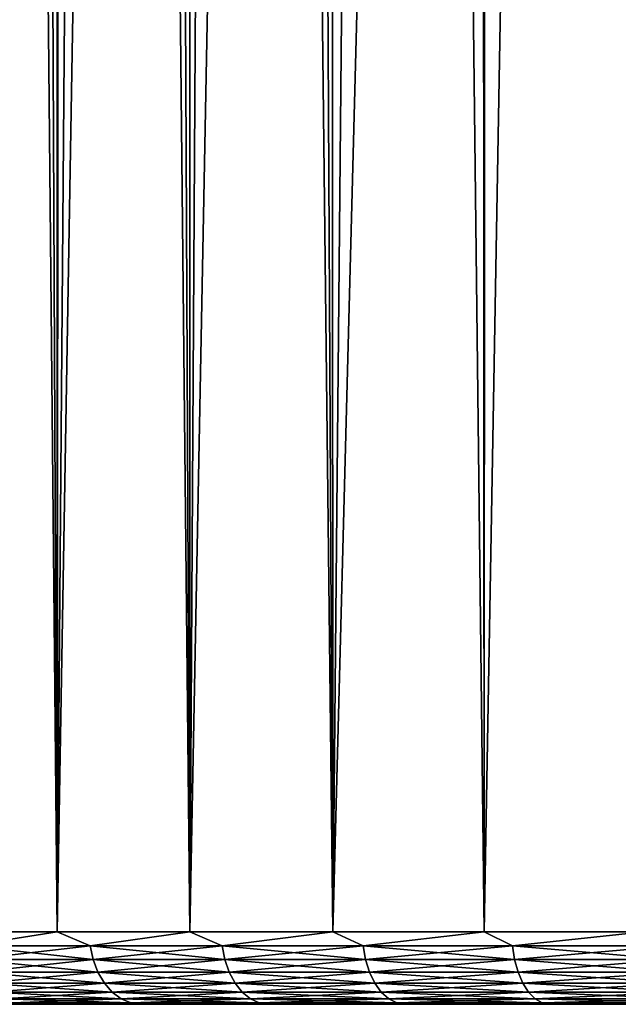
# Model space of a CAD drawing. Header units: metres. Extents: x -30 to 30, y -95 to 0.
# Tile 2 of 57: x -11.6 to -7.5, y -95 to -88.2. Entities that reach past the tile are written whole.
import ezdxf

# ---------------------------------------------------------------- set-up
doc = ezdxf.new("R2010")
doc.units = ezdxf.units.M
doc.layers.add('solid_122542', color=7, linetype='CONTINUOUS')

msp = doc.modelspace()

# ---------------------------------------------------------------- linework, layer by layer
at = {"layer": 'solid_122542'}
for points in [[(-12.20002, -94.5, 9.961025), (-11.358928, -94.5, 10.910419), (-12.199476, -7, 9.961647)], [(-11.358928, -94.5, 10.910419), (-11.359247, -7, 10.909645), (-12.199476, -7, 9.961647)], [(-10.444169, -94.5, 11.789056), (-10.443178, -7, 11.78981), (-11.359247, -7, 10.909645)], [(-11.358928, -94.5, 10.910419), (-10.444169, -94.5, 11.789056), (-11.359247, -7, 10.909645)], [(-10.444169, -94.5, 11.789056), (-9.461677, -94.5, 12.591234), (-10.443178, -7, 11.78981)], [(-9.461677, -94.5, 12.591234), (-9.462458, -7, 12.590337), (-10.443178, -7, 11.78981)], [(-8.417821, -94.5, 13.311754), (-8.416615, -7, 13.312312), (-9.462458, -7, 12.590337)], [(-9.461677, -94.5, 12.591234), (-8.417821, -94.5, 13.311754), (-9.462458, -7, 12.590337)], [(-8.417821, -94.5, 13.311754), (-7.319371, -94.5, 13.945942), (-8.416615, -7, 13.312312)], [(-7.319371, -94.5, 13.945942), (-7.320493, -7, 13.945159), (-8.416615, -7, 13.312312)], [(-11.746052, -49.456326, -10.492511), (-11.561772, -50.21085, -10.695229), (-12.20002, -94.5, -9.961025)], [(-11.561772, -50.21085, -10.695229), (-11.358929, -94.5, -10.910419), (-12.20002, -94.5, -9.961025)], [(-11.561772, -50.21085, -10.695229), (-11.320824, -50.980942, -10.949952), (-11.358929, -94.5, -10.910419)], [(-11.320824, -50.980942, -10.949952), (-11.015349, -51.758587, -11.257201), (-11.358929, -94.5, -10.910419)], [(-11.015349, -51.758587, -11.257201), (-10.641298, -52.546299, -11.611428), (-11.358929, -94.5, -10.910419)], [(-10.641298, -52.546299, -11.611428), (-10.444169, -94.5, -11.789055), (-11.358929, -94.5, -10.910419)], [(-10.641298, -52.546299, -11.611428), (-10.198056, -53.323681, -12.002589), (-10.444169, -94.5, -11.789055)], [(-10.198056, -53.323681, -12.002589), (-9.673883, -54.097176, -12.428937), (-10.444169, -94.5, -11.789055)], [(-9.673883, -54.097176, -12.428937), (-9.461677, -94.5, -12.591234), (-10.444169, -94.5, -11.789055)], [(-9.673883, -54.097176, -12.428937), (-9.084837, -54.839607, -12.865778), (-9.461677, -94.5, -12.591234)], [(-9.084837, -54.839607, -12.865778), (-8.44234, -55.526714, -13.296217), (-9.461677, -94.5, -12.591234)], [(-8.44234, -55.526714, -13.296217), (-8.417821, -94.5, -13.311753), (-9.461677, -94.5, -12.591234)], [(-8.44234, -55.526714, -13.296217), (-7.745435, -56.163643, -13.713888), (-8.417821, -94.5, -13.311753)], [(-7.745435, -56.163643, -13.713888), (-7.319372, -94.5, -13.945942), (-8.417821, -94.5, -13.311753)], [(-7.745435, -56.163643, -13.713888), (-7.027579, -56.728149, -14.095234), (-7.319372, -94.5, -13.945942)], [(-11.969089, -94.597542, 10.222568), (-11.358928, -94.5, 10.910419), (-12.20002, -94.5, 9.961025)], [(-11.969089, -94.597542, -10.222568), (-12.20002, -94.5, -9.961025), (-11.358929, -94.5, -10.910419)], [(-11.130138, -94.597542, 11.130138), (-11.358928, -94.5, 10.910419), (-11.969089, -94.597542, 10.222568)], [(-11.969089, -94.597542, -10.222568), (-11.358929, -94.5, -10.910419), (-11.130138, -94.597542, -11.130138)], [(-11.130138, -94.597542, -11.130138), (-11.358929, -94.5, -10.910419), (-10.444169, -94.5, -11.789055)], [(-11.130138, -94.597542, 11.130138), (-10.444169, -94.5, 11.789056), (-11.358928, -94.5, 10.910419)], [(-10.222568, -94.597542, 11.969089), (-10.444169, -94.5, 11.789056), (-11.130138, -94.597542, 11.130138)], [(-11.130138, -94.597542, -11.130138), (-10.444169, -94.5, -11.789055), (-10.222568, -94.597542, -11.969089)], [(-10.222568, -94.597542, 11.969089), (-9.461677, -94.5, 12.591234), (-10.444169, -94.5, 11.789056)], [(-10.222568, -94.597542, -11.969089), (-10.444169, -94.5, -11.789055), (-9.461677, -94.5, -12.591234)], [(-9.25197, -94.597542, 12.734245), (-9.461677, -94.5, 12.591234), (-10.222568, -94.597542, 11.969089)], [(-10.222568, -94.597542, -11.969089), (-9.461677, -94.5, -12.591234), (-9.25197, -94.597542, -12.734245)], [(-9.25197, -94.597542, 12.734245), (-8.417821, -94.5, 13.311754), (-9.461677, -94.5, 12.591234)], [(-9.25197, -94.597542, -12.734245), (-9.461677, -94.5, -12.591234), (-8.417821, -94.5, -13.311753)], [(-8.224333, -94.597542, 13.420891), (-8.417821, -94.5, 13.311754), (-9.25197, -94.597542, 12.734245)], [(-9.25197, -94.597542, -12.734245), (-8.417821, -94.5, -13.311753), (-8.224333, -94.597542, -13.420891)], [(-8.224333, -94.597542, 13.420891), (-7.319371, -94.5, 13.945942), (-8.417821, -94.5, 13.311754)], [(-8.224333, -94.597542, -13.420891), (-8.417821, -94.5, -13.311753), (-7.319372, -94.5, -13.945942)], [(-7.145989, -94.597542, 14.024793), (-7.319371, -94.5, 13.945942), (-8.224333, -94.597542, 13.420891)], [(-8.224333, -94.597542, -13.420891), (-7.319372, -94.5, -13.945942), (-7.145989, -94.597542, -14.024793)], [(-11.969089, -94.597542, -10.222568), (-11.130138, -94.597542, -11.130138), (-11.947424, -94.691429, -10.204064)], [(-11.969089, -94.597542, 10.222568), (-11.947424, -94.691429, 10.204064), (-11.109993, -94.691429, 11.109993)], [(-11.130138, -94.597542, 11.130138), (-11.969089, -94.597542, 10.222568), (-11.109993, -94.691429, 11.109993)], [(-11.130138, -94.597542, -11.130138), (-11.109993, -94.691429, -11.109993), (-11.947424, -94.691429, -10.204064)], [(-11.130138, -94.597542, -11.130138), (-10.222568, -94.597542, -11.969089), (-11.109993, -94.691429, -11.109993)], [(-11.130138, -94.597542, 11.130138), (-11.109993, -94.691429, 11.109993), (-10.204064, -94.691429, 11.947424)], [(-10.222568, -94.597542, 11.969089), (-11.130138, -94.597542, 11.130138), (-10.204064, -94.691429, 11.947424)], [(-10.222568, -94.597542, -11.969089), (-10.204064, -94.691429, -11.947424), (-11.109993, -94.691429, -11.109993)], [(-10.222568, -94.597542, -11.969089), (-9.25197, -94.597542, -12.734245), (-10.204064, -94.691429, -11.947424)], [(-10.222568, -94.597542, 11.969089), (-10.204064, -94.691429, 11.947424), (-9.235225, -94.691429, 12.711196)], [(-9.25197, -94.597542, 12.734245), (-10.222568, -94.597542, 11.969089), (-9.235225, -94.691429, 12.711196)], [(-9.25197, -94.597542, -12.734245), (-9.235225, -94.691429, -12.711196), (-10.204064, -94.691429, -11.947424)], [(-9.25197, -94.597542, -12.734245), (-8.224333, -94.597542, -13.420891), (-9.235225, -94.691429, -12.711196)], [(-9.25197, -94.597542, 12.734245), (-9.235225, -94.691429, 12.711196), (-8.209446, -94.691429, 13.396599)], [(-8.224333, -94.597542, 13.420891), (-9.25197, -94.597542, 12.734245), (-8.209446, -94.691429, 13.396599)], [(-8.224333, -94.597542, -13.420891), (-8.209446, -94.691429, -13.396599), (-9.235225, -94.691429, -12.711196)], [(-8.224333, -94.597542, -13.420891), (-7.145989, -94.597542, -14.024793), (-8.209446, -94.691429, -13.396599)], [(-8.224333, -94.597542, 13.420891), (-8.209446, -94.691429, 13.396599), (-7.133054, -94.691429, 13.999408)], [(-7.145989, -94.597542, 14.024793), (-8.224333, -94.597542, 13.420891), (-7.133054, -94.691429, 13.999408)], [(-7.145989, -94.597542, -14.024793), (-7.133054, -94.691429, -13.999408), (-8.209446, -94.691429, -13.396599)], [(-11.947424, -94.691429, -10.204064), (-11.109993, -94.691429, -11.109993), (-11.912235, -94.777946, -10.17401)], [(-11.947424, -94.691429, 10.204064), (-11.912235, -94.777946, 10.17401), (-11.077271, -94.777946, 11.077271)], [(-11.109993, -94.691429, 11.109993), (-11.947424, -94.691429, 10.204064), (-11.077271, -94.777946, 11.077271)], [(-11.109993, -94.691429, -11.109993), (-11.077271, -94.777946, -11.077271), (-11.912235, -94.777946, -10.17401)], [(-11.109993, -94.691429, -11.109993), (-10.204064, -94.691429, -11.947424), (-11.077271, -94.777946, -11.077271)], [(-11.109993, -94.691429, 11.109993), (-11.077271, -94.777946, 11.077271), (-10.17401, -94.777946, 11.912235)], [(-10.204064, -94.691429, 11.947424), (-11.109993, -94.691429, 11.109993), (-10.17401, -94.777946, 11.912235)], [(-10.204064, -94.691429, -11.947424), (-10.17401, -94.777946, -11.912235), (-11.077271, -94.777946, -11.077271)], [(-10.204064, -94.691429, -11.947424), (-9.235225, -94.691429, -12.711196), (-10.17401, -94.777946, -11.912235)], [(-10.204064, -94.691429, 11.947424), (-10.17401, -94.777946, 11.912235), (-9.208024, -94.777946, 12.673758)], [(-9.235225, -94.691429, 12.711196), (-10.204064, -94.691429, 11.947424), (-9.208024, -94.777946, 12.673758)], [(-9.235225, -94.691429, -12.711196), (-9.208024, -94.777946, -12.673758), (-10.17401, -94.777946, -11.912235)], [(-9.235225, -94.691429, -12.711196), (-8.209446, -94.691429, -13.396599), (-9.208024, -94.777946, -12.673758)], [(-9.235225, -94.691429, 12.711196), (-9.208024, -94.777946, 12.673758), (-8.185266, -94.777946, 13.357141)], [(-8.209446, -94.691429, 13.396599), (-9.235225, -94.691429, 12.711196), (-8.185266, -94.777946, 13.357141)], [(-8.209446, -94.691429, -13.396599), (-8.185266, -94.777946, -13.357141), (-9.208024, -94.777946, -12.673758)], [(-8.209446, -94.691429, -13.396599), (-7.133054, -94.691429, -13.999408), (-8.185266, -94.777946, -13.357141)], [(-8.209446, -94.691429, 13.396599), (-8.185266, -94.777946, 13.357141), (-7.112045, -94.777946, 13.958175)], [(-7.133054, -94.691429, 13.999408), (-8.209446, -94.691429, 13.396599), (-7.112045, -94.777946, 13.958175)], [(-7.133054, -94.691429, -13.999408), (-7.112045, -94.777946, -13.958175), (-8.185266, -94.777946, -13.357141)], [(-11.912235, -94.777946, -10.17401), (-11.077271, -94.777946, -11.077271), (-11.864877, -94.85376, -10.133562)], [(-11.912235, -94.777946, 10.17401), (-11.864877, -94.85376, 10.133562), (-11.033231, -94.85376, 11.033231)], [(-11.077271, -94.777946, 11.077271), (-11.912235, -94.777946, 10.17401), (-11.033231, -94.85376, 11.033231)], [(-11.077271, -94.777946, -11.077271), (-11.033231, -94.85376, -11.033231), (-11.864877, -94.85376, -10.133562)], [(-11.077271, -94.777946, -11.077271), (-10.17401, -94.777946, -11.912235), (-11.033231, -94.85376, -11.033231)], [(-11.077271, -94.777946, 11.077271), (-11.033231, -94.85376, 11.033231), (-10.133562, -94.85376, 11.864877)], [(-10.17401, -94.777946, 11.912235), (-11.077271, -94.777946, 11.077271), (-10.133562, -94.85376, 11.864877)], [(-10.17401, -94.777946, -11.912235), (-10.133562, -94.85376, -11.864877), (-11.033231, -94.85376, -11.033231)], [(-10.17401, -94.777946, -11.912235), (-9.208024, -94.777946, -12.673758), (-10.133562, -94.85376, -11.864877)], [(-10.17401, -94.777946, 11.912235), (-10.133562, -94.85376, 11.864877), (-9.171416, -94.85376, 12.623371)], [(-9.208024, -94.777946, 12.673758), (-10.17401, -94.777946, 11.912235), (-9.171416, -94.85376, 12.623371)], [(-9.208024, -94.777946, -12.673758), (-9.171416, -94.85376, -12.623371), (-10.133562, -94.85376, -11.864877)], [(-9.208024, -94.777946, -12.673758), (-8.185266, -94.777946, -13.357141), (-9.171416, -94.85376, -12.623371)], [(-9.208024, -94.777946, 12.673758), (-9.171416, -94.85376, 12.623371), (-8.152725, -94.85376, 13.304039)], [(-8.185266, -94.777946, 13.357141), (-9.208024, -94.777946, 12.673758), (-8.152725, -94.85376, 13.304039)], [(-8.185266, -94.777946, -13.357141), (-8.152725, -94.85376, -13.304039), (-9.171416, -94.85376, -12.623371)], [(-8.185266, -94.777946, -13.357141), (-7.112045, -94.777946, -13.958175), (-8.152725, -94.85376, -13.304039)], [(-8.185266, -94.777946, 13.357141), (-8.152725, -94.85376, 13.304039), (-7.08377, -94.85376, 13.902682)], [(-7.112045, -94.777946, 13.958175), (-8.185266, -94.777946, 13.357141), (-7.08377, -94.85376, 13.902682)], [(-7.112045, -94.777946, -13.958175), (-7.08377, -94.85376, -13.902682), (-8.152725, -94.85376, -13.304039)], [(-11.864877, -94.85376, -10.133562), (-11.033231, -94.85376, -11.033231), (-11.807172, -94.915955, -10.084277)], [(-11.864877, -94.85376, 10.133562), (-11.807172, -94.915955, 10.084277), (-10.979571, -94.915955, 10.979571)], [(-11.033231, -94.85376, 11.033231), (-11.864877, -94.85376, 10.133562), (-10.979571, -94.915955, 10.979571)], [(-11.033231, -94.85376, -11.033231), (-10.979571, -94.915955, -10.979571), (-11.807172, -94.915955, -10.084277)], [(-11.033231, -94.85376, -11.033231), (-10.133562, -94.85376, -11.864877), (-10.979571, -94.915955, -10.979571)], [(-11.033231, -94.85376, 11.033231), (-10.979571, -94.915955, 10.979571), (-10.084277, -94.915955, 11.807172)], [(-10.133562, -94.85376, 11.864877), (-11.033231, -94.85376, 11.033231), (-10.084277, -94.915955, 11.807172)], [(-10.133562, -94.85376, -11.864877), (-10.084277, -94.915955, -11.807172), (-10.979571, -94.915955, -10.979571)], [(-10.133562, -94.85376, -11.864877), (-9.171416, -94.85376, -12.623371), (-10.084277, -94.915955, -11.807172)], [(-10.133562, -94.85376, 11.864877), (-10.084277, -94.915955, 11.807172), (-9.126811, -94.915955, 12.561977)], [(-9.171416, -94.85376, 12.623371), (-10.133562, -94.85376, 11.864877), (-9.126811, -94.915955, 12.561977)], [(-9.171416, -94.85376, -12.623371), (-9.126811, -94.915955, -12.561977), (-10.084277, -94.915955, -11.807172)], [(-9.171416, -94.85376, -12.623371), (-8.152725, -94.85376, -13.304039), (-9.126811, -94.915955, -12.561977)], [(-9.171416, -94.85376, 12.623371), (-9.126811, -94.915955, 12.561977), (-8.113075, -94.915955, 13.239335)], [(-8.152725, -94.85376, 13.304039), (-9.171416, -94.85376, 12.623371), (-8.113075, -94.915955, 13.239335)], [(-8.152725, -94.85376, -13.304039), (-8.113075, -94.915955, -13.239335), (-9.126811, -94.915955, -12.561977)], [(-8.152725, -94.85376, -13.304039), (-7.08377, -94.85376, -13.902682), (-8.113075, -94.915955, -13.239335)], [(-8.152725, -94.85376, 13.304039), (-8.113075, -94.915955, 13.239335), (-7.049319, -94.915955, 13.835067)], [(-7.08377, -94.85376, 13.902682), (-8.152725, -94.85376, 13.304039), (-7.049319, -94.915955, 13.835067)], [(-7.08377, -94.85376, -13.902682), (-7.049319, -94.915955, -13.835067), (-8.113075, -94.915955, -13.239335)], [(-11.807172, -94.915955, -10.084277), (-10.979571, -94.915955, -10.979571), (-11.741343, -94.962128, -10.028054)], [(-11.807172, -94.915955, 10.084277), (-11.741343, -94.962128, 10.028054), (-10.918357, -94.962128, 10.918357)], [(-10.979571, -94.915955, 10.979571), (-11.807172, -94.915955, 10.084277), (-10.918357, -94.962128, 10.918357)], [(-10.979571, -94.915955, -10.979571), (-10.918357, -94.962128, -10.918357), (-11.741343, -94.962128, -10.028054)], [(-10.979571, -94.915955, -10.979571), (-10.084277, -94.915955, -11.807172), (-10.918357, -94.962128, -10.918357)], [(-10.979571, -94.915955, 10.979571), (-10.918357, -94.962128, 10.918357), (-10.028054, -94.962128, 11.741343)], [(-10.084277, -94.915955, 11.807172), (-10.979571, -94.915955, 10.979571), (-10.028054, -94.962128, 11.741343)], [(-10.084277, -94.915955, -11.807172), (-10.028054, -94.962128, -11.741343), (-10.918357, -94.962128, -10.918357)], [(-10.084277, -94.915955, -11.807172), (-9.126811, -94.915955, -12.561977), (-10.028054, -94.962128, -11.741343)], [(-10.084277, -94.915955, 11.807172), (-10.028054, -94.962128, 11.741343), (-9.075927, -94.962128, 12.49194)], [(-9.126811, -94.915955, 12.561977), (-10.084277, -94.915955, 11.807172), (-9.075927, -94.962128, 12.49194)], [(-9.126811, -94.915955, -12.561977), (-9.075927, -94.962128, -12.49194), (-10.028054, -94.962128, -11.741343)], [(-9.126811, -94.915955, -12.561977), (-8.113075, -94.915955, -13.239335), (-9.075927, -94.962128, -12.49194)], [(-9.126811, -94.915955, 12.561977), (-9.075927, -94.962128, 12.49194), (-8.067842, -94.962128, 13.165522)], [(-8.113075, -94.915955, 13.239335), (-9.126811, -94.915955, 12.561977), (-8.067842, -94.962128, 13.165522)], [(-8.113075, -94.915955, -13.239335), (-8.067842, -94.962128, -13.165522), (-9.075927, -94.962128, -12.49194)], [(-8.113075, -94.915955, -13.239335), (-7.049319, -94.915955, -13.835067), (-8.067842, -94.962128, -13.165522)], [(-8.113075, -94.915955, 13.239335), (-8.067842, -94.962128, 13.165522), (-7.010016, -94.962128, 13.757932)], [(-7.049319, -94.915955, 13.835067), (-8.113075, -94.915955, 13.239335), (-7.010016, -94.962128, 13.757932)], [(-7.049319, -94.915955, -13.835067), (-7.010016, -94.962128, -13.757932), (-8.067842, -94.962128, -13.165522)], [(-11.669926, -94.990509, -9.967058), (-10.997077, -95, -10.56493), (-11.81092, -95, -9.646961)], [(-11.810866, -95, 9.647026), (-11.81092, -95, -9.646961), (-10.997077, -95, -10.56493)], [(-11.669926, -94.990509, 9.967058), (-11.810866, -95, 9.647026), (-10.997019, -95, 10.56499)], [(-10.997019, -95, 10.56499), (-11.810866, -95, 9.647026), (-10.997077, -95, -10.56493)], [(-11.741343, -94.962128, -10.028054), (-10.918357, -94.962128, -10.918357), (-11.669926, -94.990509, -9.967058)], [(-11.741343, -94.962128, 10.028054), (-11.669926, -94.990509, 9.967058), (-10.851945, -94.990509, 10.851945)], [(-10.918357, -94.962128, 10.918357), (-11.741343, -94.962128, 10.028054), (-10.851945, -94.990509, 10.851945)], [(-10.918357, -94.962128, -10.918357), (-10.851945, -94.990509, -10.851945), (-11.669926, -94.990509, -9.967058)], [(-11.669926, -94.990509, -9.967058), (-10.851945, -94.990509, -10.851945), (-10.997077, -95, -10.56493)], [(-10.851945, -94.990509, 10.851945), (-11.669926, -94.990509, 9.967058), (-10.997019, -95, 10.56499)], [(-10.851945, -94.990509, -10.851945), (-10.109782, -95, -11.417183), (-10.997077, -95, -10.56493)], [(-10.997019, -95, 10.56499), (-10.997077, -95, -10.56493), (-10.109782, -95, -11.417183)], [(-10.851945, -94.990509, 10.851945), (-10.997019, -95, 10.56499), (-10.10972, -95, 11.417238)], [(-10.10972, -95, 11.417238), (-10.997019, -95, 10.56499), (-10.109782, -95, -11.417183)], [(-10.918357, -94.962128, -10.918357), (-10.028054, -94.962128, -11.741343), (-10.851945, -94.990509, -10.851945)], [(-10.918357, -94.962128, 10.918357), (-10.851945, -94.990509, 10.851945), (-9.967058, -94.990509, 11.669926)], [(-10.028054, -94.962128, 11.741343), (-10.918357, -94.962128, 10.918357), (-9.967058, -94.990509, 11.669926)], [(-10.028054, -94.962128, -11.741343), (-9.967058, -94.990509, -11.669926), (-10.851945, -94.990509, -10.851945)], [(-10.851945, -94.990509, -10.851945), (-9.967058, -94.990509, -11.669926), (-10.109782, -95, -11.417183)], [(-9.967058, -94.990509, 11.669926), (-10.851945, -94.990509, 10.851945), (-10.10972, -95, 11.417238)], [(-9.967058, -94.990509, -11.669926), (-9.159879, -95, -12.192285), (-10.109782, -95, -11.417183)], [(-10.10972, -95, 11.417238), (-10.109782, -95, -11.417183), (-9.159879, -95, -12.192285)], [(-9.967058, -94.990509, 11.669926), (-10.10972, -95, 11.417238), (-9.159812, -95, 12.192334)], [(-9.159812, -95, 12.192334), (-10.10972, -95, 11.417238), (-9.159879, -95, -12.192285)], [(-10.028054, -94.962128, -11.741343), (-9.075927, -94.962128, -12.49194), (-9.967058, -94.990509, -11.669926)], [(-10.028054, -94.962128, 11.741343), (-9.967058, -94.990509, 11.669926), (-9.020721, -94.990509, 12.415957)], [(-9.075927, -94.962128, 12.49194), (-10.028054, -94.962128, 11.741343), (-9.020721, -94.990509, 12.415957)], [(-9.075927, -94.962128, -12.49194), (-9.020721, -94.990509, -12.415957), (-9.967058, -94.990509, -11.669926)], [(-9.967058, -94.990509, -11.669926), (-9.020721, -94.990509, -12.415957), (-9.159879, -95, -12.192285)], [(-9.020721, -94.990509, 12.415957), (-9.967058, -94.990509, 11.669926), (-9.159812, -95, 12.192334)], [(-9.020721, -94.990509, -12.415957), (-8.146907, -95, -12.891289), (-9.159879, -95, -12.192285)], [(-9.159812, -95, 12.192334), (-9.159879, -95, -12.192285), (-8.146907, -95, -12.891289)], [(-9.020721, -94.990509, 12.415957), (-9.159812, -95, 12.192334), (-8.146837, -95, 12.891334)], [(-8.146837, -95, 12.891334), (-9.159812, -95, 12.192334), (-8.146907, -95, -12.891289)], [(-9.075927, -94.962128, -12.49194), (-8.067842, -94.962128, -13.165522), (-9.020721, -94.990509, -12.415957)], [(-9.075927, -94.962128, 12.49194), (-9.020721, -94.990509, 12.415957), (-8.018768, -94.990509, 13.085441)], [(-8.067842, -94.962128, 13.165522), (-9.075927, -94.962128, 12.49194), (-8.018768, -94.990509, 13.085441)], [(-8.067842, -94.962128, -13.165522), (-8.018768, -94.990509, -13.085441), (-9.020721, -94.990509, -12.415957)], [(-9.020721, -94.990509, -12.415957), (-8.018768, -94.990509, -13.085441), (-8.146907, -95, -12.891289)], [(-8.018768, -94.990509, 13.085441), (-9.020721, -94.990509, 12.415957), (-8.146837, -95, 12.891334)], [(-8.018768, -94.990509, -13.085441), (-7.085239, -95, -13.503954), (-8.146907, -95, -12.891289)], [(-8.146837, -95, 12.891334), (-8.146907, -95, -12.891289), (-7.085239, -95, -13.503954)], [(-8.018768, -94.990509, 13.085441), (-8.146837, -95, 12.891334), (-7.085166, -95, 13.503992)], [(-7.085166, -95, 13.503992), (-8.146837, -95, 12.891334), (-7.085239, -95, -13.503954)], [(-8.067842, -94.962128, -13.165522), (-7.010016, -94.962128, -13.757932), (-8.018768, -94.990509, -13.085441)], [(-8.067842, -94.962128, 13.165522), (-8.018768, -94.990509, 13.085441), (-6.967377, -94.990509, 13.674248)], [(-7.010016, -94.962128, 13.757932), (-8.067842, -94.962128, 13.165522), (-6.967377, -94.990509, 13.674248)], [(-7.010016, -94.962128, -13.757932), (-6.967377, -94.990509, -13.674248), (-8.018768, -94.990509, -13.085441)], [(-8.018768, -94.990509, -13.085441), (-6.967377, -94.990509, -13.674248), (-7.085239, -95, -13.503954)], [(-6.967377, -94.990509, 13.674248), (-8.018768, -94.990509, 13.085441), (-7.085166, -95, 13.503992)]]:
    msp.add_3dface(points, dxfattribs=at)

doc.saveas('drawing.dxf')
